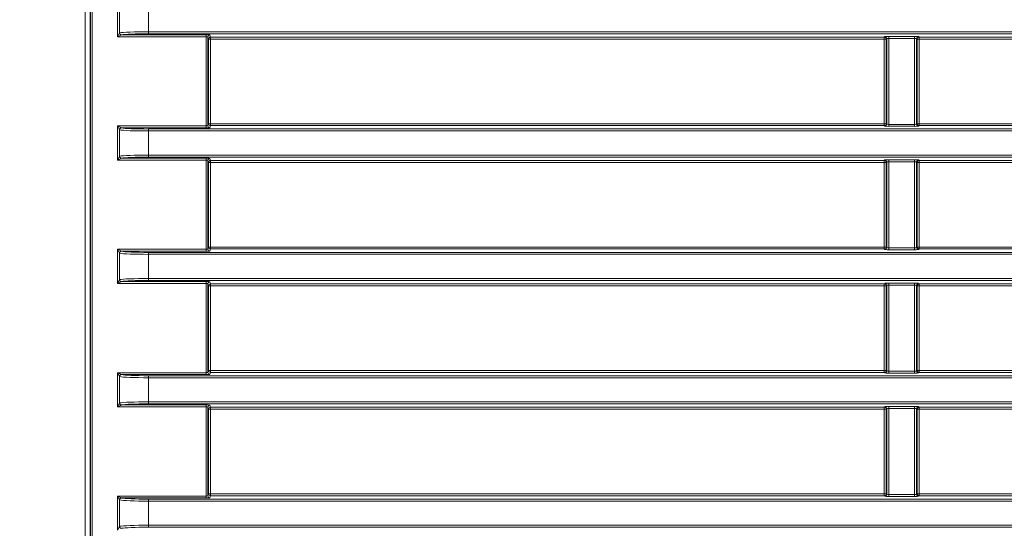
# Model space of a CAD drawing. Header units: millimetres. Extents: x 0 to 1118, y 0 to 864.
# Tile 117 of 172: x 791 to 816, y 361 to 373. Entities that reach past the tile are written whole.
import ezdxf

# ---------------------------------------------------------------- set-up
doc = ezdxf.new("R2010")
doc.units = ezdxf.units.MM
doc.layers.add('ALPHAREV', color=7, linetype='Continuous', lineweight=25)
doc.styles.add('SLDTEXTSTYLE0', font='TXT', dxfattribs={"width": 0.605})
doc.dimstyles.new('SLDDIMSTYLE0', dxfattribs={"dimtxt": 3.175, "dimasz": 4.572, "dimexe": 0, "dimexo": 0.0625, "dimgap": 0.79375, "dimtad": 0, "dimtih": 1, "dimtoh": 1, "dimdec": 1, "dimlfac": 4, "dimrnd": 1e-09, "dimzin": 12, "dimdsep": 46, "dimtxsty": 'SLDTEXTSTYLE0', "dimsah": 1, "dimcen": 0.09, "dimadec": 0, "dimazin": 3, "dimtfac": 1, "dimtofl": 0, "dimtmove": 0, "dimatfit": 3, "dimfxl": 1, "dimfrac": 2, "dimtolj": 1, "dimtzin": 12, "dimarcsym": 0})

# ---------------------------------------------------------------- blocks, each defined once
blk = doc.blocks.new('_D_12')
at = {"layer": 'ALPHAREV'}
for p, q in [((817.763, 388.621), (766.132, 388.621)), ((767.732, 388.621), (767.732, 376.642)), ((770.158, 375.915), (769.066, 375.915)), ((769.066, 375.915), (769.066, 371.042)), ((776.221, 375.915), (777.313, 375.915)), ((777.313, 375.915), (777.313, 371.042)), ((769.066, 371.042), (770.158, 371.042)), ((777.313, 371.042), (776.221, 371.042)), ((767.732, 358.336), (767.732, 370.315)), ((817.763, 358.336), (766.132, 358.336))]:
    blk.add_line(p, q, dxfattribs=at)
for points in [[(767.732, 388.621), (766.97, 384.049), (768.494, 384.049)], [(767.732, 358.336), (768.494, 362.908), (766.97, 362.908)]]:
    blk.add_solid(points, dxfattribs=at)
at = {"layer": 'ALPHAREV', "char_height": 3.175, "attachment_point": 1, "style": 'SLDTEXTSTYLE0'}
for s, insert in [('121.1', (757.061, 375.135)), ('4.8', (770.158, 375.135))]:
    blk.add_mtext(s, dxfattribs=dict(at, insert=insert))

msp = doc.modelspace()

# ---------------------------------------------------------------- linework, layer by layer
at = {"color": 7, "linetype": 'Continuous', "lineweight": 18}
for p, q in [((792.583, 325.822), (792.583, 396.093)), ((792.708, 396.093), (792.708, 325.822)), ((792.716, 325.83), (792.716, 396.085)), ((792.766, 396.085), (792.766, 325.83)), ((793.404, 373.045), (793.404, 373.912)), ((793.453, 373.815), (793.453, 373.142)), ((794.184, 373.785), (794.184, 373.172)), ((794.184, 373.172), (983.327, 373.172)), ((794.184, 373.122), (794.184, 373.172)), ((793.404, 373.045), (793.453, 373.142)), ((793.501, 373.093), (793.404, 373.045)), ((795.644, 373.045), (793.404, 373.045)), ((793.505, 373.094), (795.644, 373.094)), ((983.327, 373.122), (794.184, 373.122)), ((795.644, 373.045), (795.644, 373.094)), ((795.644, 370.787), (795.644, 373.045)), ((795.694, 373.039), (795.694, 370.793)), ((795.711, 372.988), (795.694, 373.039)), ((795.711, 370.844), (795.711, 372.988)), ((795.711, 372.988), (795.761, 372.988)), ((795.744, 373.089), (795.761, 373.037)), ((795.761, 373.037), (812.816, 373.037)), ((795.761, 372.988), (795.761, 373.037)), ((795.761, 372.988), (795.761, 370.844)), ((812.816, 372.988), (795.761, 372.988)), ((812.828, 373.05), (812.816, 373.037)), ((812.816, 373.037), (812.816, 372.988)), ((812.816, 372.988), (812.866, 372.988)), ((812.816, 372.988), (812.816, 370.844)), ((812.866, 372.988), (812.878, 373)), ((812.866, 370.844), (812.866, 372.988)), ((812.878, 373), (812.878, 370.832)), ((813.583, 373.055), (812.928, 373.055)), ((812.928, 373.005), (812.928, 373.055)), ((812.928, 373.005), (813.583, 373.005)), ((812.928, 370.827), (812.928, 373.005)), ((813.583, 373.005), (813.583, 373.055)), ((813.583, 373.005), (813.583, 370.827)), ((813.633, 370.832), (813.633, 373)), ((813.633, 373), (813.646, 372.988)), ((813.646, 372.988), (813.646, 370.844)), ((813.646, 372.988), (813.696, 372.988)), ((813.696, 373.037), (813.683, 373.05)), ((818.441, 373.037), (813.696, 373.037)), ((813.696, 372.988), (813.696, 373.037)), ((813.696, 372.988), (818.441, 372.988)), ((813.696, 370.844), (813.696, 372.988)), ((793.404, 370.787), (793.501, 370.739)), ((793.404, 370.787), (795.644, 370.787)), ((793.453, 370.69), (793.404, 370.787)), ((793.404, 369.92), (793.404, 370.787)), ((793.453, 370.69), (793.453, 370.017)), ((795.644, 370.738), (793.505, 370.738)), ((794.184, 370.71), (983.327, 370.71)), ((794.184, 370.66), (794.184, 370.71)), ((795.644, 370.787), (795.644, 370.738)), ((795.694, 370.793), (795.711, 370.844)), ((795.711, 370.844), (795.761, 370.844)), ((795.761, 370.795), (795.744, 370.743)), ((795.761, 370.795), (795.761, 370.844)), ((795.761, 370.844), (812.816, 370.844)), ((812.816, 370.795), (795.761, 370.795)), ((812.816, 370.844), (812.816, 370.795)), ((812.866, 370.844), (812.816, 370.844)), ((812.816, 370.795), (812.828, 370.782)), ((812.878, 370.832), (812.866, 370.844)), ((813.583, 370.827), (812.928, 370.827)), ((812.928, 370.777), (812.928, 370.827)), ((812.928, 370.777), (813.583, 370.777)), ((813.583, 370.777), (813.583, 370.827)), ((813.646, 370.844), (813.633, 370.832)), ((813.696, 370.844), (813.646, 370.844)), ((813.683, 370.782), (813.696, 370.795)), ((813.696, 370.795), (813.696, 370.844)), ((818.441, 370.844), (813.696, 370.844)), ((813.696, 370.795), (818.441, 370.795)), ((983.327, 370.66), (794.184, 370.66)), ((794.184, 370.66), (794.184, 370.047)), ((793.404, 369.92), (793.453, 370.017)), ((793.501, 369.968), (793.404, 369.92)), ((795.644, 369.92), (793.404, 369.92)), ((793.505, 369.969), (795.644, 369.969)), ((794.184, 370.047), (983.327, 370.047)), ((794.184, 369.997), (794.184, 370.047)), ((983.327, 369.997), (794.184, 369.997)), ((795.644, 369.92), (795.644, 369.969)), ((795.644, 367.662), (795.644, 369.92)), ((795.694, 369.914), (795.694, 367.668)), ((795.711, 369.863), (795.694, 369.914)), ((795.744, 369.964), (795.761, 369.912)), ((812.828, 369.925), (812.816, 369.912)), ((813.583, 369.93), (812.928, 369.93)), ((812.928, 369.88), (812.928, 369.93)), ((813.583, 369.88), (813.583, 369.93)), ((813.696, 369.912), (813.683, 369.925)), ((795.711, 367.719), (795.711, 369.863)), ((795.711, 369.863), (795.761, 369.863)), ((795.761, 369.912), (812.816, 369.912)), ((795.761, 369.863), (795.761, 369.912)), ((795.761, 369.863), (795.761, 367.719)), ((812.816, 369.863), (795.761, 369.863)), ((812.816, 369.912), (812.816, 369.863)), ((812.816, 369.863), (812.866, 369.863)), ((812.816, 369.863), (812.816, 367.719)), ((812.866, 369.863), (812.878, 369.875)), ((812.866, 367.719), (812.866, 369.863)), ((812.878, 369.875), (812.878, 367.707)), ((812.928, 369.88), (813.583, 369.88)), ((812.928, 367.702), (812.928, 369.88)), ((813.583, 369.88), (813.583, 367.702)), ((813.633, 367.707), (813.633, 369.875)), ((813.633, 369.875), (813.646, 369.863)), ((813.646, 369.863), (813.646, 367.719)), ((813.646, 369.863), (813.696, 369.863)), ((818.441, 369.912), (813.696, 369.912)), ((813.696, 369.863), (813.696, 369.912)), ((813.696, 369.863), (818.441, 369.863)), ((813.696, 367.719), (813.696, 369.863)), ((795.694, 367.668), (795.711, 367.719)), ((795.711, 367.719), (795.761, 367.719)), ((795.761, 367.67), (795.744, 367.618)), ((795.761, 367.67), (795.761, 367.719)), ((795.761, 367.719), (812.816, 367.719)), ((812.816, 367.67), (795.761, 367.67)), ((812.816, 367.719), (812.816, 367.67)), ((812.866, 367.719), (812.816, 367.719)), ((812.816, 367.67), (812.828, 367.657)), ((812.878, 367.707), (812.866, 367.719)), ((813.583, 367.702), (812.928, 367.702)), ((812.928, 367.652), (812.928, 367.702)), ((813.583, 367.652), (813.583, 367.702)), ((813.646, 367.719), (813.633, 367.707)), ((813.696, 367.719), (813.646, 367.719)), ((813.683, 367.657), (813.696, 367.67)), ((813.696, 367.67), (813.696, 367.719)), ((818.441, 367.719), (813.696, 367.719)), ((813.696, 367.67), (818.441, 367.67)), ((793.404, 367.662), (793.501, 367.614)), ((793.404, 367.662), (795.644, 367.662)), ((793.453, 367.565), (793.404, 367.662)), ((793.404, 366.795), (793.404, 367.662)), ((793.453, 367.565), (793.453, 366.892)), ((795.644, 367.613), (793.505, 367.613)), ((794.184, 367.585), (983.327, 367.585)), ((794.184, 367.535), (794.184, 367.585)), ((983.327, 367.535), (794.184, 367.535)), ((794.184, 367.535), (794.184, 366.922)), ((795.644, 367.662), (795.644, 367.613)), ((812.928, 367.652), (813.583, 367.652)), ((794.184, 366.922), (983.327, 366.922)), ((794.184, 366.872), (794.184, 366.922)), ((793.404, 366.795), (793.453, 366.892)), ((793.501, 366.843), (793.404, 366.795)), ((795.644, 366.795), (793.404, 366.795)), ((793.505, 366.844), (795.644, 366.844)), ((983.327, 366.872), (794.184, 366.872)), ((795.644, 366.795), (795.644, 366.844)), ((795.644, 364.537), (795.644, 366.795)), ((795.694, 366.789), (795.694, 364.543)), ((795.711, 366.738), (795.694, 366.789)), ((795.711, 364.594), (795.711, 366.738)), ((795.711, 366.738), (795.761, 366.738)), ((795.744, 366.839), (795.761, 366.787)), ((795.761, 366.787), (812.816, 366.787)), ((795.761, 366.738), (795.761, 366.787)), ((795.761, 366.738), (795.761, 364.594)), ((812.816, 366.738), (795.761, 366.738)), ((812.828, 366.8), (812.816, 366.787)), ((812.816, 366.787), (812.816, 366.738)), ((812.816, 366.738), (812.866, 366.738)), ((812.816, 366.738), (812.816, 364.594)), ((812.866, 366.738), (812.878, 366.75)), ((812.866, 364.594), (812.866, 366.738)), ((812.878, 366.75), (812.878, 364.582)), ((813.583, 366.805), (812.928, 366.805)), ((812.928, 366.755), (812.928, 366.805)), ((812.928, 366.755), (813.583, 366.755)), ((812.928, 364.577), (812.928, 366.755)), ((813.583, 366.755), (813.583, 366.805)), ((813.583, 366.755), (813.583, 364.577)), ((813.633, 364.582), (813.633, 366.75)), ((813.633, 366.75), (813.646, 366.738)), ((813.646, 366.738), (813.646, 364.594)), ((813.646, 366.738), (813.696, 366.738)), ((813.696, 366.787), (813.683, 366.8)), ((818.441, 366.787), (813.696, 366.787)), ((813.696, 366.738), (813.696, 366.787)), ((813.696, 366.738), (818.441, 366.738)), ((813.696, 364.594), (813.696, 366.738)), ((793.404, 364.537), (793.501, 364.489)), ((793.404, 364.537), (795.644, 364.537)), ((793.453, 364.44), (793.404, 364.537)), ((793.404, 363.67), (793.404, 364.537)), ((793.453, 364.44), (793.453, 363.767)), ((795.644, 364.488), (793.505, 364.488)), ((794.184, 364.46), (983.327, 364.46)), ((794.184, 364.41), (794.184, 364.46)), ((795.644, 364.537), (795.644, 364.488)), ((795.694, 364.543), (795.711, 364.594)), ((795.711, 364.594), (795.761, 364.594)), ((795.761, 364.545), (795.744, 364.493)), ((795.761, 364.545), (795.761, 364.594)), ((795.761, 364.594), (812.816, 364.594)), ((812.816, 364.545), (795.761, 364.545)), ((812.866, 364.594), (812.816, 364.594)), ((812.816, 364.594), (812.816, 364.545)), ((812.816, 364.545), (812.828, 364.532)), ((812.878, 364.582), (812.866, 364.594)), ((813.583, 364.577), (812.928, 364.577)), ((812.928, 364.527), (812.928, 364.577)), ((812.928, 364.527), (813.583, 364.527)), ((813.583, 364.527), (813.583, 364.577)), ((813.646, 364.594), (813.633, 364.582)), ((813.696, 364.594), (813.646, 364.594)), ((813.683, 364.532), (813.696, 364.545)), ((813.696, 364.545), (813.696, 364.594)), ((818.441, 364.594), (813.696, 364.594)), ((813.696, 364.545), (818.441, 364.545)), ((983.327, 364.41), (794.184, 364.41)), ((794.184, 364.41), (794.184, 363.797)), ((793.404, 363.67), (793.453, 363.767)), ((793.501, 363.718), (793.404, 363.67)), ((793.505, 363.719), (795.644, 363.719)), ((794.184, 363.797), (983.327, 363.797)), ((794.184, 363.747), (794.184, 363.797)), ((983.327, 363.747), (794.184, 363.747)), ((795.644, 363.719), (795.644, 363.67)), ((795.744, 363.714), (795.761, 363.662)), ((795.644, 363.67), (793.404, 363.67)), ((795.644, 361.412), (795.644, 363.67)), ((795.694, 363.664), (795.694, 361.418)), ((795.711, 363.613), (795.694, 363.664)), ((795.711, 361.469), (795.711, 363.613)), ((795.761, 363.613), (795.711, 363.613)), ((795.761, 363.662), (812.816, 363.662)), ((795.761, 363.613), (795.761, 363.662)), ((795.761, 363.613), (795.761, 361.469)), ((812.816, 363.613), (795.761, 363.613)), ((812.828, 363.675), (812.816, 363.662)), ((812.816, 363.662), (812.816, 363.613)), ((812.816, 363.613), (812.866, 363.613)), ((812.816, 363.613), (812.816, 361.469)), ((812.866, 363.613), (812.878, 363.625)), ((812.866, 361.469), (812.866, 363.613)), ((812.878, 363.625), (812.878, 361.457)), ((813.583, 363.68), (812.928, 363.68)), ((812.928, 363.63), (812.928, 363.68)), ((812.928, 363.63), (813.583, 363.63)), ((812.928, 361.452), (812.928, 363.63)), ((813.583, 363.63), (813.583, 363.68)), ((813.583, 363.63), (813.583, 361.452)), ((813.633, 361.457), (813.633, 363.625)), ((813.633, 363.625), (813.646, 363.613)), ((813.646, 363.613), (813.646, 361.469)), ((813.646, 363.613), (813.696, 363.613)), ((813.696, 363.662), (813.683, 363.675)), ((818.441, 363.662), (813.696, 363.662)), ((813.696, 363.613), (813.696, 363.662)), ((813.696, 363.613), (818.441, 363.613)), ((813.696, 361.469), (813.696, 363.613)), ((795.694, 361.418), (795.711, 361.469)), ((795.761, 361.469), (795.711, 361.469)), ((795.761, 361.42), (795.761, 361.469)), ((795.761, 361.469), (812.816, 361.469)), ((812.866, 361.469), (812.816, 361.469)), ((812.816, 361.469), (812.816, 361.42)), ((812.878, 361.457), (812.866, 361.469)), ((812.928, 361.402), (812.928, 361.452)), ((813.583, 361.452), (812.928, 361.452)), ((813.583, 361.402), (813.583, 361.452)), ((813.646, 361.469), (813.633, 361.457)), ((813.696, 361.469), (813.646, 361.469)), ((813.696, 361.42), (813.696, 361.469)), ((818.441, 361.469), (813.696, 361.469)), ((793.404, 361.412), (793.501, 361.364)), ((793.404, 361.412), (795.644, 361.412)), ((793.453, 361.315), (793.404, 361.412)), ((793.404, 360.545), (793.404, 361.412)), ((793.453, 361.315), (793.453, 360.642)), ((795.644, 361.363), (793.505, 361.363)), ((794.184, 361.335), (983.327, 361.335)), ((794.184, 361.285), (794.184, 361.335)), ((983.327, 361.285), (794.184, 361.285)), ((794.184, 361.285), (794.184, 360.672)), ((795.644, 361.363), (795.644, 361.412)), ((795.761, 361.42), (795.744, 361.368)), ((812.816, 361.42), (795.761, 361.42)), ((812.816, 361.42), (812.828, 361.407)), ((812.928, 361.402), (813.583, 361.402)), ((813.683, 361.407), (813.696, 361.42)), ((813.696, 361.42), (818.441, 361.42)), ((793.404, 360.545), (793.453, 360.642)), ((794.184, 360.672), (983.327, 360.672)), ((794.184, 360.622), (794.184, 360.672)), ((983.327, 360.622), (794.184, 360.622))]:
    msp.add_line(p, q, dxfattribs=at)
for centre, radius, start, end in [((793.504, 373.145), 0.0517, 183.1474, 266.8526), ((793.507, 373.144), 0.05, 180.0303, 268.3119), ((795.744, 373.039), 0.05, 90.0264, 179.9038), ((795.761, 372.987), 0.05, 90.0264, 179.9038), ((812.816, 372.987), 0.0501, 0.1836, 89.8164), ((812.828, 373), 0.0501, 0.1836, 89.8164), ((813.683, 373), 0.0501, 90.1836, 179.8164), ((813.696, 372.987), 0.0501, 90.1836, 179.8164), ((793.504, 370.687), 0.0517, 93.1474, 176.8526), ((793.507, 370.688), 0.05, 91.6881, 179.9697), ((795.744, 370.793), 0.05, 180.0962, 269.9736), ((795.761, 370.845), 0.05, 180.0962, 269.9736), ((812.816, 370.845), 0.0501, 270.1836, 359.8164), ((812.828, 370.832), 0.0501, 270.1836, 359.8164), ((813.683, 370.832), 0.0501, 180.1836, 269.8164), ((813.696, 370.845), 0.0501, 180.1836, 269.8164), ((793.504, 370.02), 0.0517, 183.1474, 266.8526), ((793.507, 370.019), 0.05, 180.0303, 268.3119), ((795.744, 369.914), 0.05, 90.0264, 179.9038), ((812.828, 369.875), 0.0501, 0.1836, 89.8164), ((813.683, 369.875), 0.0501, 90.1836, 179.8164), ((795.761, 369.862), 0.05, 90.0264, 179.9038), ((812.816, 369.862), 0.0501, 0.1836, 89.8164), ((813.696, 369.862), 0.0501, 90.1836, 179.8164), ((795.761, 367.72), 0.05, 180.0962, 269.9736), ((812.816, 367.72), 0.0501, 270.1836, 359.8164), ((812.828, 367.707), 0.0501, 270.1836, 359.8164), ((813.683, 367.707), 0.0501, 180.1836, 269.8164), ((813.696, 367.72), 0.0501, 180.1836, 269.8164), ((793.504, 367.562), 0.0517, 93.1474, 176.8526), ((793.507, 367.563), 0.05, 91.6881, 179.9697), ((795.744, 367.668), 0.05, 180.0962, 269.9736), ((793.504, 366.895), 0.0517, 183.1474, 266.8526), ((793.507, 366.894), 0.05, 180.0303, 268.3119), ((795.744, 366.789), 0.05, 90.0264, 179.9038), ((795.761, 366.737), 0.05, 90.0264, 179.9038), ((812.816, 366.737), 0.0501, 0.1836, 89.8164), ((812.828, 366.75), 0.0501, 0.1836, 89.8164), ((813.683, 366.75), 0.0501, 90.1836, 179.8164), ((813.696, 366.737), 0.0501, 90.1836, 179.8164), ((793.504, 364.437), 0.0517, 93.1474, 176.8526), ((793.507, 364.438), 0.05, 91.6881, 179.9697), ((795.744, 364.543), 0.05, 180.0962, 269.9736), ((795.761, 364.595), 0.05, 180.0962, 269.9736), ((812.816, 364.595), 0.0501, 270.1836, 359.8164), ((812.828, 364.582), 0.0501, 270.1836, 359.8164), ((813.683, 364.582), 0.0501, 180.1836, 269.8164), ((813.696, 364.595), 0.0501, 180.1836, 269.8164), ((793.504, 363.77), 0.0517, 183.1474, 266.8526), ((793.507, 363.769), 0.05, 180.0303, 268.3119), ((795.744, 363.664), 0.05, 90.0264, 179.9038), ((795.761, 363.612), 0.05, 90.0264, 179.9038), ((812.816, 363.612), 0.0501, 0.1836, 89.8164), ((812.828, 363.625), 0.0501, 0.1836, 89.8164), ((813.683, 363.625), 0.0501, 90.1836, 179.8164), ((813.696, 363.612), 0.0501, 90.1836, 179.8164), ((795.761, 361.47), 0.05, 180.0962, 269.9736), ((812.816, 361.47), 0.0501, 270.1836, 359.8164), ((812.828, 361.457), 0.0501, 270.1836, 359.8164), ((813.683, 361.457), 0.0501, 180.1836, 269.8164), ((813.696, 361.47), 0.0501, 180.1836, 269.8164), ((793.504, 361.312), 0.0517, 93.1474, 176.8526), ((793.507, 361.313), 0.05, 91.6881, 179.9697), ((795.744, 361.418), 0.05, 180.0962, 269.9736), ((793.504, 360.645), 0.0517, 183.1474, 266.8526), ((793.507, 360.644), 0.05, 180.0303, 268.3119)]:
    msp.add_arc(centre, radius, start, end, dxfattribs=at)
for centre, major_axis, ratio, start_param, end_param in [((794.184, 373.136), (0.75, 0), 0.048914, 1.570796, 2.896627), ((794.184, 373.086), (0.7, 0), 0.052408, 1.570796, 2.896627), ((795.644, 373.089), (0.1, 0), 0.052408, 0.017453, 1.570796), ((795.644, 373.039), (0.05, 0), 0.104816, 0.017453, 1.570796), ((812.928, 373.05), (0.1, 0), 0.052408, 1.570796, 3.089233), ((812.928, 373), (0.05, 0), 0.104816, 1.570796, 3.089233), ((813.583, 373.05), (0.1, 0), 0.052408, 0.05236, 1.570796), ((813.583, 373), (0.05, 0), 0.104816, 0.05236, 1.570796), ((794.184, 370.696), (0.75, 0), 0.048914, 3.386559, 4.712389), ((794.184, 370.746), (0.7, 0), 0.052408, 3.386559, 4.712389), ((795.644, 370.793), (0.05, 0), 0.104816, 4.712389, 6.265732), ((795.644, 370.743), (0.1, 0), 0.052408, 4.712389, 6.265732), ((812.928, 370.782), (0.1, 0), 0.052408, 3.193953, 4.712389), ((812.928, 370.832), (0.05, 0), 0.104816, 3.193953, 4.712389), ((813.583, 370.832), (0.05, 0), 0.104816, 4.712389, 6.230825), ((813.583, 370.782), (0.1, 0), 0.052408, 4.712389, 6.230825), ((794.184, 370.011), (0.75, 0), 0.048914, 1.570796, 2.896627), ((794.184, 369.961), (0.7, 0), 0.052408, 1.570796, 2.896627), ((795.644, 369.964), (0.1, 0), 0.052408, 0.017453, 1.570796), ((795.644, 369.914), (0.05, 0), 0.104816, 0.017453, 1.570796), ((812.928, 369.925), (0.1, 0), 0.052408, 1.570796, 3.089233), ((813.583, 369.925), (0.1, 0), 0.052408, 0.05236, 1.570796), ((812.928, 369.875), (0.05, 0), 0.104816, 1.570796, 3.089233), ((813.583, 369.875), (0.05, 0), 0.104816, 0.05236, 1.570796), ((812.928, 367.707), (0.05, 0), 0.104816, 3.193953, 4.712389), ((813.583, 367.707), (0.05, 0), 0.104816, 4.712389, 6.230825), ((794.184, 367.571), (0.75, 0), 0.048914, 3.386559, 4.712389), ((794.184, 367.621), (0.7, 0), 0.052408, 3.386559, 4.712389), ((795.644, 367.668), (0.05, 0), 0.104816, 4.712389, 6.265732), ((795.644, 367.618), (0.1, 0), 0.052408, 4.712389, 6.265732), ((812.928, 367.657), (0.1, 0), 0.052408, 3.193953, 4.712389), ((813.583, 367.657), (0.1, 0), 0.052408, 4.712389, 6.230825), ((794.184, 366.886), (0.75, 0), 0.048914, 1.570796, 2.896627), ((794.184, 366.836), (0.7, 0), 0.052408, 1.570796, 2.896627), ((795.644, 366.839), (0.1, 0), 0.052408, 0.017453, 1.570796), ((795.644, 366.789), (0.05, 0), 0.104816, 0.017453, 1.570796), ((812.928, 366.8), (0.1, 0), 0.052408, 1.570796, 3.089233), ((812.928, 366.75), (0.05, 0), 0.104816, 1.570796, 3.089233), ((813.583, 366.8), (0.1, 0), 0.052408, 0.05236, 1.570796), ((813.583, 366.75), (0.05, 0), 0.104816, 0.05236, 1.570796), ((794.184, 364.446), (0.75, 0), 0.048914, 3.386559, 4.712389), ((794.184, 364.496), (0.7, 0), 0.052408, 3.386559, 4.712389), ((795.644, 364.543), (0.05, 0), 0.104816, 4.712389, 6.265732), ((795.644, 364.493), (0.1, 0), 0.052408, 4.712389, 6.265732), ((812.928, 364.532), (0.1, 0), 0.052408, 3.193953, 4.712389), ((812.928, 364.582), (0.05, 0), 0.104816, 3.193953, 4.712389), ((813.583, 364.582), (0.05, 0), 0.104816, 4.712389, 6.230825), ((813.583, 364.532), (0.1, 0), 0.052408, 4.712389, 6.230825), ((794.184, 363.761), (0.75, 0), 0.048914, 1.570796, 2.896627), ((794.184, 363.711), (0.7, 0), 0.052408, 1.570796, 2.896627), ((795.644, 363.714), (0.1, 0), 0.052408, 0.017453, 1.570796), ((795.644, 363.664), (0.05, 0), 0.104816, 0.017453, 1.570796), ((812.928, 363.675), (0.1, 0), 0.052408, 1.570796, 3.089233), ((812.928, 363.625), (0.05, 0), 0.104816, 1.570796, 3.089233), ((813.583, 363.675), (0.1, 0), 0.052408, 0.05236, 1.570796), ((813.583, 363.625), (0.05, 0), 0.104816, 0.05236, 1.570796), ((812.928, 361.457), (0.05, 0), 0.104816, 3.193953, 4.712389), ((813.583, 361.457), (0.05, 0), 0.104816, 4.712389, 6.230825), ((794.184, 361.321), (0.75, 0), 0.048914, 3.386559, 4.712389), ((794.184, 361.371), (0.7, 0), 0.052408, 3.386559, 4.712389), ((795.644, 361.418), (0.05, 0), 0.104816, 4.712389, 6.265732), ((795.644, 361.368), (0.1, 0), 0.052408, 4.712389, 6.265732), ((812.928, 361.407), (0.1, 0), 0.052408, 3.193953, 4.712389), ((813.583, 361.407), (0.1, 0), 0.052408, 4.712389, 6.230825), ((794.184, 360.636), (0.75, 0), 0.048914, 1.570796, 2.896627), ((794.184, 360.586), (0.7, 0), 0.052408, 1.570796, 2.896627)]:
    msp.add_ellipse(centre, major_axis=major_axis, ratio=ratio, start_param=start_param, end_param=end_param, dxfattribs=at)
for points in [[(793.453, 373.142), (793.454, 373.143), (793.455, 373.144), (793.457, 373.144)], [(793.505, 373.094), (793.504, 373.094), (793.503, 373.094), (793.501, 373.093)], [(793.457, 370.688), (793.455, 370.688), (793.454, 370.689), (793.453, 370.69)], [(793.501, 370.739), (793.503, 370.738), (793.504, 370.738), (793.505, 370.738)], [(793.453, 370.017), (793.454, 370.018), (793.455, 370.019), (793.457, 370.019)], [(793.505, 369.969), (793.504, 369.969), (793.503, 369.969), (793.501, 369.968)], [(793.457, 367.563), (793.455, 367.563), (793.454, 367.564), (793.453, 367.565)], [(793.501, 367.614), (793.503, 367.613), (793.504, 367.613), (793.505, 367.613)], [(793.453, 366.892), (793.454, 366.893), (793.455, 366.894), (793.457, 366.894)], [(793.505, 366.844), (793.504, 366.844), (793.503, 366.844), (793.501, 366.843)], [(793.457, 364.438), (793.455, 364.438), (793.454, 364.439), (793.453, 364.44)], [(793.501, 364.489), (793.503, 364.488), (793.504, 364.488), (793.505, 364.488)], [(793.453, 363.767), (793.454, 363.768), (793.455, 363.769), (793.457, 363.769)], [(793.505, 363.719), (793.504, 363.719), (793.503, 363.719), (793.501, 363.718)], [(793.457, 361.313), (793.455, 361.313), (793.454, 361.314), (793.453, 361.315)], [(793.501, 361.364), (793.503, 361.363), (793.504, 361.363), (793.505, 361.363)], [(793.453, 360.642), (793.454, 360.643), (793.455, 360.644), (793.457, 360.644)]]:
    msp.add_open_spline(points, degree=3, dxfattribs=at)

# ---------------------------------------------------------------- dimensions: what is measured, and where the dimension line sits
at = {"layer": 'ALPHAREV'}
dim = msp.add_linear_dim(base=(767.732, 358.336), p1=(819.363, 388.621), p2=(819.363, 358.336), angle=90, dimstyle='SLDDIMSTYLE0', dxfattribs=at)
dim.commit()
dim.dimension.update_dxf_attribs({"geometry": '_D_12', "text_midpoint": (767.732, 373.478), "dimtype": 160})

doc.saveas('drawing.dxf')
